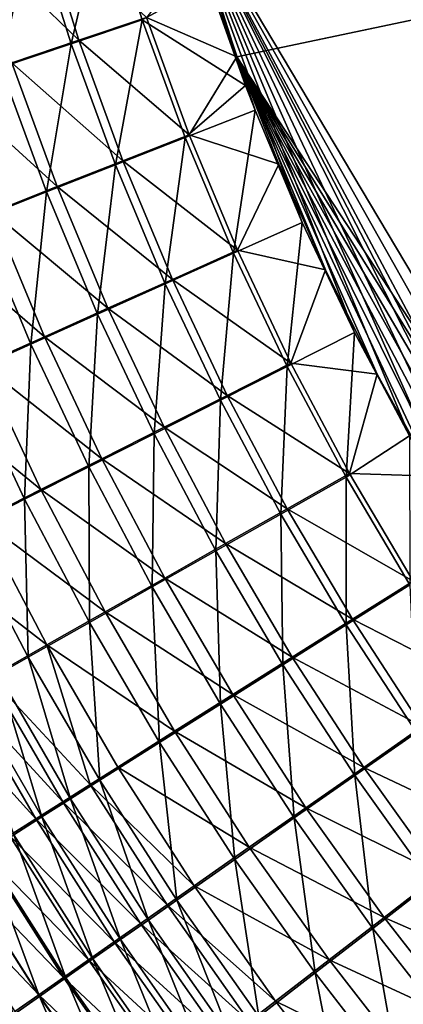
# Model space of a CAD drawing. Header units: metres. Extents: x -901 to 901, y -486 to 401.
# Tile 63 of 256: x -565 to -545, y -188 to -135. Entities that reach past the tile are written whole.
import ezdxf

# ---------------------------------------------------------------- set-up
doc = ezdxf.new("R2010")
doc.units = ezdxf.units.M

msp = doc.modelspace()

# ---------------------------------------------------------------- linework, layer by layer
at = {"layer": 'top0'}
for points in [[(-63.263184, -33.760246, -500.495972), (-557.308105, -125.167221, -489.971375), (-553.594482, -136.83017, -490.000427)], [(-520.393921, -188.45813, -493.390167), (-556.825012, -127.259506, -492.974121), (-63.320282, -33.791721, -503.495331)], [(-63.258526, -33.780186, -500.496002), (-63.263184, -33.760246, -500.495972), (-553.594482, -136.83017, -490.000427)], [(-63.258526, -33.780186, -500.496002), (-553.594482, -136.83017, -490.000427), (-518.588135, -190.194046, -490.413635)], [(-553.594482, -136.83017, -490.000427), (-557.308105, -125.167221, -489.971375), (-555.576355, -131.034851, -489.983917)], [(-520.393921, -188.45813, -493.390167), (-524.934204, -183.812775, -493.330139), (-556.825012, -127.259506, -492.974121)], [(-524.934204, -183.812775, -493.330139), (-529.259338, -178.941071, -493.274384), (-556.825012, -127.259506, -492.974121)], [(-556.825012, -127.259506, -492.974121), (-529.259338, -178.941071, -493.274384), (-531.248169, -176.535233, -493.249237)], [(-531.248169, -176.535233, -493.249237), (-533.353516, -173.861588, -493.223022), (-556.825012, -127.259506, -492.974121)], [(-533.353516, -173.861588, -493.223022), (-537.210266, -168.582886, -493.176056), (-556.825012, -127.259506, -492.974121)], [(-556.825012, -127.259506, -492.974121), (-537.210266, -168.582886, -493.176056), (-540.887451, -163.010437, -493.132782)], [(-540.887451, -163.010437, -493.132782), (-544.293823, -157.267899, -493.094208), (-556.825012, -127.259506, -492.974121)], [(-544.293823, -157.267899, -493.094208), (-547.262329, -151.688629, -493.062073), (-556.825012, -127.259506, -492.974121)], [(-556.825012, -127.259506, -492.974121), (-547.262329, -151.688629, -493.062073), (-550.079224, -145.752563, -493.033142)], [(-550.079224, -145.752563, -493.033142), (-552.61438, -139.695343, -493.00885), (-556.825012, -127.259506, -492.974121)], [(-552.61438, -139.695343, -493.00885), (-553.127808, -138.363708, -493.004181), (-556.825012, -127.259506, -492.974121)], [(-556.825012, -127.259506, -492.974121), (-553.127808, -138.363708, -493.004181), (-555.091614, -132.850082, -492.987305)], [(-564.615967, -129.488907, -492.274109), (-560.725403, -128.372971, -492.756195), (-562.528748, -136.12027, -492.292633)], [(-562.528748, -136.12027, -492.292633), (-560.725403, -128.372971, -492.756195), (-558.70343, -134.824112, -492.7724)], [(-560.725403, -128.372971, -492.756195), (-555.091614, -132.850082, -492.987305), (-558.70343, -134.824112, -492.7724)], [(-568.471619, -130.595322, -491.530334), (-564.615967, -129.488907, -492.274109), (-566.319885, -137.405563, -491.552338)], [(-562.117859, -135.931305, -489.326477), (-564.193909, -129.325012, -489.308136), (-567.865417, -130.377335, -488.599976)], [(-566.319885, -137.405563, -491.552338), (-564.615967, -129.488907, -492.274109), (-562.528748, -136.12027, -492.292633)], [(-558.475098, -134.698517, -489.783295), (-564.193909, -129.325012, -489.308136), (-562.117859, -135.931305, -489.326477)], [(-562.117859, -135.931305, -489.326477), (-567.865417, -130.377335, -488.599976), (-565.728027, -137.153748, -488.621613)], [(-553.594482, -136.83017, -490.000427), (-555.576355, -131.034851, -489.983917), (-558.475098, -134.698517, -489.783295)], [(-558.70343, -134.824112, -492.7724), (-555.091614, -132.850082, -492.987305), (-553.127808, -138.363708, -493.004181)], [(-562.528748, -136.12027, -492.292633), (-558.70343, -134.824112, -492.7724), (-560.141785, -142.649765, -492.314606)], [(-556.166077, -141.03421, -489.803772), (-558.475098, -134.698517, -489.783295), (-562.117859, -135.931305, -489.326477)], [(-558.70343, -134.824112, -492.7724), (-556.385498, -141.175735, -492.792969), (-560.141785, -142.649765, -492.314606)], [(-558.70343, -134.824112, -492.7724), (-553.127808, -138.363708, -493.004181), (-556.385498, -141.175735, -492.792969)], [(-553.594482, -136.83017, -490.000427), (-558.475098, -134.698517, -489.783295), (-556.166077, -141.03421, -489.803772)], [(-563.864502, -144.111572, -491.576355), (-566.319885, -137.405563, -491.552338), (-562.528748, -136.12027, -492.292633)], [(-559.743225, -142.436157, -489.348297), (-562.117859, -135.931305, -489.326477), (-565.728027, -137.153748, -488.621613)], [(-560.141785, -142.649765, -492.314606), (-563.864502, -144.111572, -491.576355), (-562.528748, -136.12027, -492.292633)], [(-556.166077, -141.03421, -489.803772), (-562.117859, -135.931305, -489.326477), (-559.743225, -142.436157, -489.348297)], [(-551.332336, -142.621979, -490.02121), (-553.594482, -136.83017, -490.000427), (-556.166077, -141.03421, -489.803772)], [(-518.588135, -190.194046, -490.413635), (-553.594482, -136.83017, -490.000427), (-523.358032, -185.491104, -490.349915)], [(-553.594482, -136.83017, -490.000427), (-527.881897, -180.556381, -490.291077), (-523.358032, -185.491104, -490.349915)], [(-551.332336, -142.621979, -490.02121), (-548.822327, -148.308334, -490.04599), (-553.594482, -136.83017, -490.000427)], [(-548.822327, -148.308334, -490.04599), (-546.032104, -153.944794, -490.075195), (-553.594482, -136.83017, -490.000427)], [(-553.594482, -136.83017, -490.000427), (-546.032104, -153.944794, -490.075195), (-542.997559, -159.441925, -490.10849)], [(-542.997559, -159.441925, -490.10849), (-539.644714, -164.910995, -490.14679), (-553.594482, -136.83017, -490.000427)], [(-539.644714, -164.910995, -490.14679), (-536.046204, -170.212112, -490.189453), (-553.594482, -136.83017, -490.000427)], [(-553.594482, -136.83017, -490.000427), (-536.046204, -170.212112, -490.189453), (-532.088806, -175.484787, -490.237915)], [(-532.088806, -175.484787, -490.237915), (-527.881897, -180.556381, -490.291077), (-553.594482, -136.83017, -490.000427)], [(-563.288391, -143.826477, -488.645355), (-565.728027, -137.153748, -488.621613), (-569.287537, -138.359741, -487.671143)], [(-566.319885, -137.405563, -491.552338), (-563.864502, -144.111572, -491.576355), (-567.534973, -145.553833, -490.58075)], [(-559.743225, -142.436157, -489.348297), (-565.728027, -137.153748, -488.621613), (-563.288391, -143.826477, -488.645355)], [(-563.288391, -143.826477, -488.645355), (-569.287537, -138.359741, -487.671143), (-566.783813, -145.198212, -487.697388)], [(-553.127808, -138.363708, -493.004181), (-552.61438, -139.695343, -493.00885), (-556.385498, -141.175735, -492.792969)], [(-556.385498, -141.175735, -492.792969), (-552.61438, -139.695343, -493.00885), (-553.775757, -147.41246, -492.817841)], [(-552.61438, -139.695343, -493.00885), (-550.079224, -145.752563, -493.033142), (-553.775757, -147.41246, -492.817841)], [(-560.141785, -142.649765, -492.314606), (-556.385498, -141.175735, -492.792969), (-557.459167, -149.062012, -492.340027)], [(-553.566162, -147.255356, -489.828522), (-556.166077, -141.03421, -489.803772), (-559.743225, -142.436157, -489.348297)], [(-556.385498, -141.175735, -492.792969), (-553.775757, -147.41246, -492.817841), (-557.459167, -149.062012, -492.340027)], [(-551.332336, -142.621979, -490.02121), (-556.166077, -141.03421, -489.803772), (-553.566162, -147.255356, -489.828522)], [(-561.109558, -150.697968, -491.602295), (-563.864502, -144.111572, -491.576355), (-560.141785, -142.649765, -492.314606)], [(-557.074097, -148.824234, -489.373566), (-559.743225, -142.436157, -489.348297), (-563.288391, -143.826477, -488.645355)], [(-557.459167, -149.062012, -492.340027), (-561.109558, -150.697968, -491.602295), (-560.141785, -142.649765, -492.314606)], [(-553.566162, -147.255356, -489.828522), (-559.743225, -142.436157, -489.348297), (-557.074097, -148.824234, -489.373566)], [(-548.822327, -148.308334, -490.04599), (-551.332336, -142.621979, -490.02121), (-553.566162, -147.255356, -489.828522)], [(-560.550476, -150.380188, -488.671173), (-563.288391, -143.826477, -488.645355), (-566.783813, -145.198212, -487.697388)], [(-557.074097, -148.824234, -489.373566), (-563.288391, -143.826477, -488.645355), (-560.550476, -150.380188, -488.671173)], [(-567.534973, -145.553833, -490.58075), (-563.864502, -144.111572, -491.576355), (-564.708679, -152.312119, -490.607239)], [(-563.864502, -144.111572, -491.576355), (-561.109558, -150.697968, -491.602295), (-564.708679, -152.312119, -490.607239)], [(-563.978088, -151.915405, -487.723755), (-566.783813, -145.198212, -487.697388), (-570.212463, -146.544693, -486.507507)], [(-560.550476, -150.380188, -488.671173), (-566.783813, -145.198212, -487.697388), (-563.978088, -151.915405, -487.723755)], [(-564.708679, -152.312119, -490.607239), (-568.238953, -153.896637, -489.358154), (-567.534973, -145.553833, -490.58075)], [(-553.775757, -147.41246, -492.817841), (-550.079224, -145.752563, -493.033142), (-550.881714, -153.52005, -492.846985)], [(-550.079224, -145.752563, -493.033142), (-547.262329, -151.688629, -493.062073), (-550.881714, -153.52005, -492.846985)], [(-563.978088, -151.915405, -487.723755), (-570.212463, -146.544693, -486.507507), (-567.340149, -153.422424, -486.534424)], [(-557.459167, -149.062012, -492.340027), (-553.775757, -147.41246, -492.817841), (-554.48822, -155.343185, -492.368805)], [(-550.682861, -153.347855, -489.857574), (-553.566162, -147.255356, -489.828522), (-557.074097, -148.824234, -489.373566)], [(-553.775757, -147.41246, -492.817841), (-550.881714, -153.52005, -492.846985), (-554.48822, -155.343185, -492.368805)], [(-548.822327, -148.308334, -490.04599), (-553.566162, -147.255356, -489.828522), (-550.682861, -153.347855, -489.857574)], [(-546.032104, -153.944794, -490.075195), (-548.822327, -148.308334, -490.04599), (-550.682861, -153.347855, -489.857574)], [(-558.062195, -157.151306, -491.630127), (-561.109558, -150.697968, -491.602295), (-557.459167, -149.062012, -492.340027)], [(-554.117615, -155.081833, -489.402283), (-557.074097, -148.824234, -489.373566), (-560.550476, -150.380188, -488.671173)], [(-554.48822, -155.343185, -492.368805), (-558.062195, -157.151306, -491.630127), (-557.459167, -149.062012, -492.340027)], [(-550.682861, -153.347855, -489.857574), (-557.074097, -148.824234, -489.373566), (-554.117615, -155.081833, -489.402283)], [(-564.708679, -152.312119, -490.607239), (-561.109558, -150.697968, -491.602295), (-561.585754, -158.935364, -490.633514)], [(-557.521423, -156.801529, -488.698975), (-560.550476, -150.380188, -488.671173), (-563.978088, -151.915405, -487.723755)], [(-561.109558, -150.697968, -491.602295), (-558.062195, -157.151306, -491.630127), (-561.585754, -158.935364, -490.633514)], [(-554.117615, -155.081833, -489.402283), (-560.550476, -150.380188, -488.671173), (-557.521423, -156.801529, -488.698975)], [(-550.881714, -153.52005, -492.846985), (-547.262329, -151.688629, -493.062073), (-547.711365, -159.484451, -492.880371)], [(-547.262329, -151.688629, -493.062073), (-544.293823, -157.267899, -493.094208), (-547.711365, -159.484451, -492.880371)], [(-565.041748, -160.686646, -489.382324), (-568.238953, -153.896637, -489.358154), (-564.708679, -152.312119, -490.607239)], [(-560.877258, -158.498322, -487.750092), (-563.978088, -151.915405, -487.723755), (-567.340149, -153.422424, -486.534424)], [(-561.585754, -158.935364, -490.633514), (-565.041748, -160.686646, -489.382324), (-564.708679, -152.312119, -490.607239)], [(-557.521423, -156.801529, -488.698975), (-563.978088, -151.915405, -487.723755), (-560.877258, -158.498322, -487.750092)], [(-564.168701, -160.163956, -486.558838), (-567.340149, -153.422424, -486.534424), (-570.623047, -154.895096, -485.109222)], [(-560.877258, -158.498322, -487.750092), (-567.340149, -153.422424, -486.534424), (-564.168701, -160.163956, -486.558838)], [(-547.523926, -159.297791, -489.890869), (-550.682861, -153.347855, -489.857574), (-554.117615, -155.081833, -489.402283)], [(-546.032104, -153.944794, -490.075195), (-550.682861, -153.347855, -489.857574), (-547.523926, -159.297791, -489.890869)], [(-565.041748, -160.686646, -489.382324), (-568.416016, -162.397949, -487.882782), (-568.238953, -153.896637, -489.358154)], [(-554.48822, -155.343185, -492.368805), (-550.881714, -153.52005, -492.846985), (-551.236633, -161.47966, -492.400848)], [(-550.881714, -153.52005, -492.846985), (-547.711365, -159.484451, -492.880371), (-551.236633, -161.47966, -492.400848)], [(-542.997559, -159.441925, -490.10849), (-546.032104, -153.944794, -490.075195), (-547.523926, -159.297791, -489.890869)], [(-564.168701, -160.163956, -486.558838), (-570.623047, -154.895096, -485.109222), (-567.382263, -161.791565, -485.131104)], [(-554.729858, -163.458435, -491.659668), (-558.062195, -157.151306, -491.630127), (-554.48822, -155.343185, -492.368805)], [(-550.88147, -161.195419, -489.434326), (-554.117615, -155.081833, -489.402283), (-557.521423, -156.801529, -488.698975)], [(-551.236633, -161.47966, -492.400848), (-554.729858, -163.458435, -491.659668), (-554.48822, -155.343185, -492.368805)], [(-547.523926, -159.297791, -489.890869), (-554.117615, -155.081833, -489.402283), (-550.88147, -161.195419, -489.434326)], [(-561.585754, -158.935364, -490.633514), (-558.062195, -157.151306, -491.630127), (-558.173462, -165.410782, -490.659393)], [(-554.208557, -163.077408, -488.728668), (-557.521423, -156.801529, -488.698975), (-560.877258, -158.498322, -487.750092)], [(-558.062195, -157.151306, -491.630127), (-554.729858, -163.458435, -491.659668), (-558.173462, -165.410782, -490.659393)], [(-550.88147, -161.195419, -489.434326), (-557.521423, -156.801529, -488.698975), (-554.208557, -163.077408, -488.728668)], [(-547.711365, -159.484451, -492.880371), (-544.293823, -157.267899, -493.094208), (-544.272766, -165.291595, -492.917938)], [(-557.488342, -164.934265, -487.776306), (-560.877258, -158.498322, -487.750092), (-564.168701, -160.163956, -486.558838)], [(-554.208557, -163.077408, -488.728668), (-560.877258, -158.498322, -487.750092), (-557.488342, -164.934265, -487.776306)], [(-561.550659, -167.327148, -489.403351), (-565.041748, -160.686646, -489.382324), (-561.585754, -158.935364, -490.633514)], [(-558.173462, -165.410782, -490.659393), (-561.550659, -167.327148, -489.403351), (-561.585754, -158.935364, -490.633514)], [(-551.236633, -161.47966, -492.400848), (-547.711365, -159.484451, -492.880371), (-547.712219, -167.457825, -492.436188)], [(-544.097229, -165.091232, -489.928375), (-547.523926, -159.297791, -489.890869), (-550.88147, -161.195419, -489.434326)], [(-547.711365, -159.484451, -492.880371), (-544.272766, -165.291595, -492.917938), (-547.712219, -167.457825, -492.436188)], [(-542.997559, -159.441925, -490.10849), (-547.523926, -159.297791, -489.890869), (-544.097229, -165.091232, -489.928375)], [(-560.704895, -166.756912, -486.580444), (-564.168701, -160.163956, -486.558838), (-567.382263, -161.791565, -485.131104)], [(-557.488342, -164.934265, -487.776306), (-564.168701, -160.163956, -486.558838), (-560.704895, -166.756912, -486.580444)], [(-564.847473, -169.199631, -487.897858), (-568.416016, -162.397949, -487.882782), (-565.041748, -160.686646, -489.382324)], [(-561.550659, -167.327148, -489.403351), (-564.847473, -169.199631, -487.897858), (-565.041748, -160.686646, -489.382324)], [(-547.373291, -167.151505, -489.469696), (-550.88147, -161.195419, -489.434326), (-554.208557, -163.077408, -488.728668)], [(-544.097229, -165.091232, -489.928375), (-550.88147, -161.195419, -489.434326), (-547.373291, -167.151505, -489.469696)], [(-563.84491, -168.537811, -485.147125), (-567.382263, -161.791565, -485.131104), (-570.505249, -163.374664, -483.473663)], [(-560.704895, -166.756912, -486.580444), (-567.382263, -161.791565, -485.131104), (-563.84491, -168.537811, -485.147125)], [(-551.120056, -169.606125, -491.690887), (-554.729858, -163.458435, -491.659668), (-551.236633, -161.47966, -492.400848)], [(-547.712219, -167.457825, -492.436188), (-551.120056, -169.606125, -491.690887), (-551.236633, -161.47966, -492.400848)], [(-568.416016, -162.397949, -487.882782), (-564.847473, -169.199631, -487.897858), (-566.461609, -170.117065, -487.053833)], [(-563.84491, -168.537811, -485.147125), (-570.505249, -163.374664, -483.473663), (-566.895813, -170.269836, -483.483093)], [(-558.173462, -165.410782, -490.659393), (-554.729858, -163.458435, -491.659668), (-554.479065, -171.725586, -490.684692)], [(-550.619202, -169.194733, -488.760132), (-554.208557, -163.077408, -488.728668), (-557.488342, -164.934265, -487.776306)], [(-554.729858, -163.458435, -491.659668), (-551.120056, -169.606125, -491.690887), (-554.479065, -171.725586, -490.684692)], [(-547.373291, -167.151505, -489.469696), (-554.208557, -163.077408, -488.728668), (-550.619202, -169.194733, -488.760132)], [(-553.818665, -171.210526, -487.802185), (-557.488342, -164.934265, -487.776306), (-560.704895, -166.756912, -486.580444)], [(-550.619202, -169.194733, -488.760132), (-557.488342, -164.934265, -487.776306), (-553.818665, -171.210526, -487.802185)], [(-540.410706, -170.714218, -489.970032), (-544.097229, -165.091232, -489.928375), (-547.373291, -167.151505, -489.469696)], [(-557.772705, -173.805756, -489.42099), (-561.550659, -167.327148, -489.403351), (-558.173462, -165.410782, -490.659393)], [(-554.479065, -171.725586, -490.684692), (-557.772705, -173.805756, -489.42099), (-558.173462, -165.410782, -490.659393)], [(-547.712219, -167.457825, -492.436188), (-544.272766, -165.291595, -492.917938), (-543.922607, -173.264053, -492.47467)], [(-556.95575, -173.18895, -486.599091), (-560.704895, -166.756912, -486.580444), (-563.84491, -168.537811, -485.147125)], [(-553.818665, -171.210526, -487.802185), (-560.704895, -166.756912, -486.580444), (-556.95575, -173.18895, -486.599091)], [(-543.600586, -172.936569, -489.50827), (-547.373291, -167.151505, -489.469696), (-550.619202, -169.194733, -488.760132)], [(-540.410706, -170.714218, -489.970032), (-547.373291, -167.151505, -489.469696), (-543.600586, -172.936569, -489.50827)], [(-560.987244, -175.837997, -487.906189), (-564.847473, -169.199631, -487.897858), (-561.550659, -167.327148, -489.403351)], [(-557.772705, -173.805756, -489.42099), (-560.987244, -175.837997, -487.906189), (-561.550659, -167.327148, -489.403351)], [(-547.240295, -175.581207, -491.723663), (-551.120056, -169.606125, -491.690887), (-547.712219, -167.457825, -492.436188)], [(-543.922607, -173.264053, -492.47467), (-547.240295, -175.581207, -491.723663), (-547.712219, -167.457825, -492.436188)], [(-561.516479, -176.068695, -484.348328), (-563.84491, -168.537811, -485.147125), (-566.895813, -170.269836, -483.483093)], [(-560.017639, -175.121811, -485.156921), (-563.84491, -168.537811, -485.147125), (-561.516479, -176.068695, -484.348328)], [(-556.95575, -173.18895, -486.599091), (-563.84491, -168.537811, -485.147125), (-560.017639, -175.121811, -485.156921)], [(-566.461609, -170.117065, -487.053833), (-564.847473, -169.199631, -487.897858), (-562.560852, -176.833588, -487.056854)], [(-564.847473, -169.199631, -487.897858), (-560.987244, -175.837997, -487.906189), (-562.560852, -176.833588, -487.056854)], [(-546.760803, -175.140396, -488.793304), (-550.619202, -169.194733, -488.760132), (-553.818665, -171.210526, -487.802185)], [(-543.600586, -172.936569, -489.50827), (-550.619202, -169.194733, -488.760132), (-546.760803, -175.140396, -488.793304)], [(-554.479065, -171.725586, -490.684692), (-551.120056, -169.606125, -491.690887), (-550.509766, -177.867004, -490.70929)], [(-551.120056, -169.606125, -491.690887), (-547.240295, -175.581207, -491.723663), (-550.509766, -177.867004, -490.70929)], [(-562.991882, -177.001282, -483.482544), (-566.895813, -170.269836, -483.483093), (-568.383972, -171.115295, -482.56665)], [(-568.05072, -171.020721, -486.150055), (-566.461609, -170.117065, -487.053833), (-564.109802, -177.814117, -486.147461)], [(-561.516479, -176.068695, -484.348328), (-566.895813, -170.269836, -483.483093), (-562.991882, -177.001282, -483.482544)], [(-566.461609, -170.117065, -487.053833), (-562.560852, -176.833588, -487.056854), (-564.109802, -177.814117, -486.147461)], [(-564.442322, -177.918564, -482.560425), (-568.383972, -171.115295, -482.56665), (-569.845154, -171.945862, -481.595062)], [(-564.442322, -177.918564, -482.560425), (-562.991882, -177.001282, -483.482544), (-568.383972, -171.115295, -482.56665)], [(-568.05072, -171.020721, -486.150055), (-564.109802, -177.814117, -486.147461), (-565.632568, -178.778564, -485.178894)], [(-549.875183, -177.314392, -487.827606), (-553.818665, -171.210526, -487.802185), (-556.95575, -173.18895, -486.599091)], [(-546.760803, -175.140396, -488.793304), (-553.818665, -171.210526, -487.802185), (-549.875183, -177.314392, -487.827606)], [(-564.442322, -177.918564, -482.560425), (-569.845154, -171.945862, -481.595062), (-565.866211, -178.819595, -481.582794)], [(-553.714905, -180.110062, -489.435028), (-557.772705, -173.805756, -489.42099), (-554.479065, -171.725586, -490.684692)], [(-550.509766, -177.867004, -490.70929), (-553.714905, -180.110062, -489.435028), (-554.479065, -171.725586, -490.684692)], [(-539.571106, -178.537125, -489.550049), (-543.600586, -172.936569, -489.50827), (-546.760803, -175.140396, -488.793304)], [(-552.928223, -179.447769, -486.614502), (-556.95575, -173.18895, -486.599091), (-560.017639, -175.121811, -485.156921)], [(-549.875183, -177.314392, -487.827606), (-556.95575, -173.18895, -486.599091), (-552.928223, -179.447769, -486.614502)], [(-543.0979, -181.370483, -491.757843), (-547.240295, -175.581207, -491.723663), (-543.922607, -173.264053, -492.47467)], [(-556.842163, -182.300995, -487.90741), (-560.987244, -175.837997, -487.906189), (-557.772705, -173.805756, -489.42099)], [(-553.714905, -180.110062, -489.435028), (-556.842163, -182.300995, -487.90741), (-557.772705, -173.805756, -489.42099)], [(-555.907166, -181.53154, -485.160217), (-560.017639, -175.121811, -485.156921), (-561.516479, -176.068695, -484.348328)], [(-552.928223, -179.447769, -486.614502), (-560.017639, -175.121811, -485.156921), (-555.907166, -181.53154, -485.160217)], [(-542.640747, -180.901321, -488.828064), (-546.760803, -175.140396, -488.793304), (-549.875183, -177.314392, -487.827606)], [(-539.571106, -178.537125, -489.550049), (-546.760803, -175.140396, -488.793304), (-542.640747, -180.901321, -488.828064)], [(-550.509766, -177.867004, -490.70929), (-547.240295, -175.581207, -491.723663), (-546.272827, -183.82225, -490.733002)], [(-547.240295, -175.581207, -491.723663), (-543.0979, -181.370483, -491.757843), (-546.272827, -183.82225, -490.733002)], [(-557.365051, -182.5522, -484.344788), (-561.516479, -176.068695, -484.348328), (-562.991882, -177.001282, -483.482544)], [(-562.560852, -176.833588, -487.056854), (-560.987244, -175.837997, -487.906189), (-558.372681, -183.374115, -487.050873)], [(-555.907166, -181.53154, -485.160217), (-561.516479, -176.068695, -484.348328), (-557.365051, -182.5522, -484.344788)], [(-560.987244, -175.837997, -487.906189), (-556.842163, -182.300995, -487.90741), (-558.372681, -183.374115, -487.050873)], [(-558.799927, -183.557266, -483.47168), (-562.991882, -177.001282, -483.482544), (-564.442322, -177.918564, -482.560425)], [(-564.109802, -177.814117, -486.147461), (-562.560852, -176.833588, -487.056854), (-559.878967, -184.430878, -486.133728)], [(-558.799927, -183.557266, -483.47168), (-557.365051, -182.5522, -484.344788), (-562.991882, -177.001282, -483.482544)], [(-562.560852, -176.833588, -487.056854), (-558.372681, -183.374115, -487.050873), (-559.878967, -184.430878, -486.133728)], [(-545.665222, -183.233185, -487.852417), (-549.875183, -177.314392, -487.827606), (-552.928223, -179.447769, -486.614502)], [(-542.640747, -180.901321, -488.828064), (-549.875183, -177.314392, -487.827606), (-545.665222, -183.233185, -487.852417)], [(-565.632568, -178.778564, -485.178894), (-564.109802, -177.814117, -486.147461), (-561.359497, -185.470139, -485.156921)], [(-564.109802, -177.814117, -486.147461), (-559.878967, -184.430878, -486.133728), (-561.359497, -185.470139, -485.156921)], [(-560.210205, -184.545715, -482.541748), (-564.442322, -177.918564, -482.560425), (-565.866211, -178.819595, -481.582794)], [(-560.210205, -184.545715, -482.541748), (-558.799927, -183.557266, -483.47168), (-564.442322, -177.918564, -482.560425)], [(-549.384216, -186.227661, -489.44519), (-553.714905, -180.110062, -489.435028), (-550.509766, -177.867004, -490.70929)], [(-546.272827, -183.82225, -490.733002), (-549.384216, -186.227661, -489.44519), (-550.509766, -177.867004, -490.70929)], [(-561.59436, -185.516464, -481.555878), (-565.866211, -178.819595, -481.582794), (-567.262146, -179.703384, -480.550598)], [(-567.127502, -179.725922, -484.152008), (-565.632568, -178.778564, -485.178894), (-562.812622, -186.490784, -484.121338)], [(-560.210205, -184.545715, -482.541748), (-565.866211, -178.819595, -481.582794), (-561.59436, -185.516464, -481.555878)], [(-565.632568, -178.778564, -485.178894), (-561.359497, -185.470139, -485.156921), (-562.812622, -186.490784, -484.121338)], [(-548.629211, -185.520981, -486.626495), (-552.928223, -179.447769, -486.614502), (-555.907166, -181.53154, -485.160217)], [(-545.665222, -183.233185, -487.852417), (-552.928223, -179.447769, -486.614502), (-548.629211, -185.520981, -486.626495)], [(-568.628601, -180.569092, -479.464996), (-562.950989, -186.468491, -480.514984), (-567.262146, -179.703384, -480.550598)], [(-568.593018, -180.655167, -483.067841), (-567.127502, -179.725922, -484.152008), (-564.236755, -187.491745, -483.027985)], [(-562.950989, -186.468491, -480.514984), (-561.59436, -185.516464, -481.555878), (-567.262146, -179.703384, -480.550598)], [(-567.127502, -179.725922, -484.152008), (-562.812622, -186.490784, -484.121338), (-564.236755, -187.491745, -483.027985)], [(-552.419067, -188.576553, -487.901184), (-556.842163, -182.300995, -487.90741), (-553.714905, -180.110062, -489.435028)], [(-549.384216, -186.227661, -489.44519), (-552.419067, -188.576553, -487.901184), (-553.714905, -180.110062, -489.435028)], [(-569.964294, -181.415833, -478.327148), (-564.278748, -187.400818, -479.420227), (-568.628601, -180.569092, -479.464996)], [(-564.278748, -187.400818, -479.420227), (-562.950989, -186.468491, -480.514984), (-568.628601, -180.569092, -479.464996)], [(-568.593018, -180.655167, -483.067841), (-564.236755, -187.491745, -483.027985), (-565.630554, -188.472015, -481.878052)], [(-538.266357, -186.464417, -488.864288), (-542.640747, -180.901321, -488.828064), (-545.665222, -183.233185, -487.852417)], [(-564.278748, -187.400818, -479.420227), (-569.964294, -181.415833, -478.327148), (-565.576172, -188.312531, -478.272888)], [(-551.520264, -187.755005, -485.156647), (-555.907166, -181.53154, -485.160217), (-557.365051, -182.5522, -484.344788)], [(-548.629211, -185.520981, -486.626495), (-555.907166, -181.53154, -485.160217), (-551.520264, -187.755005, -485.156647)], [(-546.272827, -183.82225, -490.733002), (-543.0979, -181.370483, -491.757843), (-541.775391, -189.578537, -490.755646)], [(-552.934692, -188.848984, -484.332489), (-557.365051, -182.5522, -484.344788), (-558.799927, -183.557266, -483.47168)], [(-558.372681, -183.374115, -487.050873), (-556.842163, -182.300995, -487.90741), (-553.903809, -189.726761, -487.035431)], [(-552.934692, -188.848984, -484.332489), (-551.520264, -187.755005, -485.156647), (-557.365051, -182.5522, -484.344788)], [(-556.842163, -182.300995, -487.90741), (-552.419067, -188.576553, -487.901184), (-553.903809, -189.726761, -487.035431)], [(-554.326477, -189.926071, -483.450012), (-558.799927, -183.557266, -483.47168), (-560.210205, -184.545715, -482.541748)], [(-559.878967, -184.430878, -486.133728), (-558.372681, -183.374115, -487.050873), (-555.364807, -190.859222, -486.108429)], [(-554.326477, -189.926071, -483.450012), (-552.934692, -188.848984, -484.332489), (-558.799927, -183.557266, -483.47168)], [(-558.372681, -183.374115, -487.050873), (-553.903809, -189.726761, -487.035431), (-555.364807, -190.859222, -486.108429)], [(-541.19574, -188.954193, -487.876434), (-545.665222, -183.233185, -487.852417), (-548.629211, -185.520981, -486.626495)], [(-538.266357, -186.464417, -488.864288), (-545.665222, -183.233185, -487.852417), (-541.19574, -188.954193, -487.876434)], [(-544.78772, -192.146164, -489.451294), (-549.384216, -186.227661, -489.44519), (-546.272827, -183.82225, -490.733002)], [(-541.775391, -189.578537, -490.755646), (-544.78772, -192.146164, -489.451294), (-546.272827, -183.82225, -490.733002)], [(-555.694031, -190.985123, -482.510132), (-560.210205, -184.545715, -482.541748), (-561.59436, -185.516464, -481.555878)], [(-561.359497, -185.470139, -485.156921), (-559.878967, -184.430878, -486.133728), (-556.800354, -191.972702, -485.121124)], [(-555.694031, -190.985123, -482.510132), (-554.326477, -189.926071, -483.450012), (-560.210205, -184.545715, -482.541748)], [(-559.878967, -184.430878, -486.133728), (-555.364807, -190.859222, -486.108429), (-556.800354, -191.972702, -485.121124)], [(-561.59436, -185.516464, -481.555878), (-562.950989, -186.468491, -480.514984), (-557.03595, -192.024994, -481.513733)], [(-562.812622, -186.490784, -484.121338), (-561.359497, -185.470139, -485.156921), (-558.208984, -193.06601, -484.074432)], [(-555.694031, -190.985123, -482.510132), (-561.59436, -185.516464, -481.555878), (-557.03595, -192.024994, -481.513733)], [(-561.359497, -185.470139, -485.156921), (-556.800354, -191.972702, -485.121124), (-558.208984, -193.06601, -484.074432)], [(-544.065613, -191.396286, -486.634796), (-548.629211, -185.520981, -486.626495), (-551.520264, -187.755005, -485.156647)], [(-541.19574, -188.954193, -487.876434), (-548.629211, -185.520981, -486.626495), (-544.065613, -191.396286, -486.634796)], [(-547.724609, -194.652588, -487.887207), (-552.419067, -188.576553, -487.901184), (-549.384216, -186.227661, -489.44519)], [(-544.78772, -192.146164, -489.451294), (-547.724609, -194.652588, -487.887207), (-549.384216, -186.227661, -489.44519)], [(-558.350769, -193.04454, -480.461731), (-562.950989, -186.468491, -480.514984), (-564.278748, -187.400818, -479.420227)], [(-564.236755, -187.491745, -483.027985), (-562.812622, -186.490784, -484.121338), (-559.589172, -194.13797, -482.96936)], [(-562.950989, -186.468491, -480.514984), (-558.350769, -193.04454, -480.461731), (-557.03595, -192.024994, -481.513733)], [(-562.812622, -186.490784, -484.121338), (-558.208984, -193.06601, -484.074432), (-559.589172, -194.13797, -482.96936)], [(-559.637146, -194.042755, -479.355377), (-564.278748, -187.400818, -479.420227), (-565.576172, -188.312531, -478.272888)], [(-558.350769, -193.04454, -480.461731), (-564.278748, -187.400818, -479.420227), (-559.637146, -194.042755, -479.355377)], [(-565.630554, -188.472015, -481.878052), (-564.236755, -187.491745, -483.027985), (-560.939453, -195.187469, -481.807159)], [(-564.236755, -187.491745, -483.027985), (-559.589172, -194.13797, -482.96936), (-560.939453, -195.187469, -481.807159)], [(-551.520264, -187.755005, -485.156647), (-552.934692, -188.848984, -484.332489), (-546.863586, -193.780182, -485.145935)], [(-546.863586, -193.780182, -485.145935), (-544.065613, -191.396286, -486.634796), (-551.520264, -187.755005, -485.156647)]]:
    msp.add_3dface(points, dxfattribs=at)

doc.saveas('drawing.dxf')
